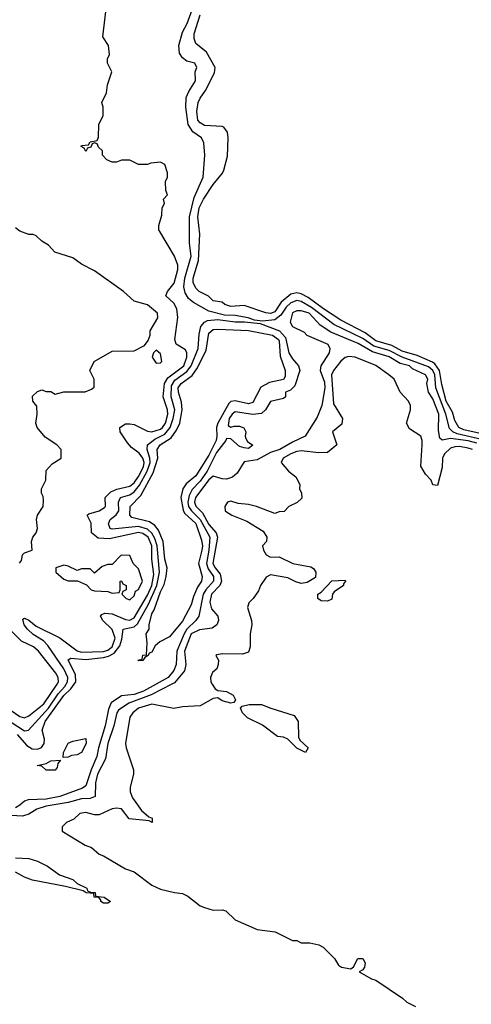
# Model space of a CAD drawing. Header units: inches. Extents: x 2710751 to 2829008, y 857003 to 965602.
# Tile 37 of 256: x 2717649 to 2719704, y 908541 to 913028. Entities that reach past the tile are written whole.
import ezdxf

# ---------------------------------------------------------------- set-up
doc = ezdxf.new("R2010")
doc.units = ezdxf.units.IN
doc.header["$MEASUREMENT"] = 0
doc.layers.add('C7910', color=7, linetype='Continuous')
doc.layers.add('C7911', color=7, linetype='Continuous')

msp = doc.modelspace()

# ---------------------------------------------------------------- linework, layer by layer
at = {"layer": 'C7910', "color": 2}
for points, elevation in [([(2717590, 909893.4), (2717650, 909852.7), (2717670, 909847), (2717690, 909855.8), (2717758.9, 909910), (2717818.9, 910000)], 14), ([(2718341.6, 910000), (2718247.8, 909952.2), (2718146.1, 909913.9), (2718098.3, 909881.7), (2718090.3, 909870), (2718077.6, 909810), (2718050.3, 909730), (2718039.7, 909660.3), (2718003.5, 909590), (2717994, 909550), (2717992, 909488), (2717970, 909479.7), (2717930, 909477.6), (2717870, 909460.3), (2717770, 909444.5), (2717726.8, 909430), (2717690, 909407.6), (2717661.2, 909398.8), (2717610, 909401.4)], 10), ([(2717610, 909826.5), (2717670, 909787.2), (2717689.7, 909790.3), (2717780.2, 909890), (2717824.1, 909955.9), (2717854.8, 909990), (2717860.7, 910000)], 10), ([(2718270.1, 910000), (2718211.7, 909968.3), (2718170, 909952.8), (2718113, 909947), (2718065.6, 909914.4), (2718053.7, 909886.3), (2718038.6, 909810), (2718008.1, 909710), (2718000.7, 909670), (2717974.7, 909610), (2717950, 909536.2), (2717934, 909526), (2717832.2, 909487.8), (2717770, 909475.4), (2717686.8, 909473.2), (2717670, 909466.9), (2717650, 909448), (2717630, 909436.8)], 6), ([(2717637.6, 909770), (2717680.8, 909720.8), (2717705.5, 909705.5), (2717730, 909703.6), (2717748.6, 909711.4), (2717760.5, 909730), (2717761.3, 909750), (2717751.5, 909790), (2717764.8, 909830), (2717850, 909948.9), (2717881.8, 909978.3), (2717897.1, 910000)], 6), ([(2718525.4, 910000), (2718538.8, 909978.8), (2718550, 909971), (2718590, 909966), (2718621, 909950), (2718631.6, 909928.4), (2718623.6, 909916.4), (2718610, 909914), (2718570, 909924), (2718550, 909938), (2718530, 909935.3), (2718470, 909902), (2718390, 909897.2), (2718350.6, 909889.4), (2718250, 909909.4), (2718190, 909891.1), (2718164, 909870), (2718150.6, 909849.4), (2718130.6, 909730), (2718133, 909710), (2718166.8, 909610), (2718166.8, 909590), (2718151.3, 909530), (2718151.3, 909510), (2718162, 909482), (2718204, 909424), (2718236, 909396), (2718252, 909390), (2718252, 909370), (2718238, 909378), (2718147, 909387), (2718112.3, 909432.3), (2718090, 909434.5), (2718070, 909431.5), (2718010, 909405.2), (2717990, 909405.2), (2717950, 909415.1), (2717922, 909410), (2717895.3, 909384.7), (2717862, 909370), (2717842, 909350), (2717842, 909330), (2717947.1, 909267.1), (2717975.3, 909255.3), (2718010, 909224.7), (2718030, 909218), (2718130, 909158), (2718170, 909144.7), (2718250, 909084.7), (2718290, 909066), (2718354, 909050), (2718390, 909046), (2718413.7, 909033.7), (2718470, 908990.7), (2718490, 908982), (2718530, 908970.8), (2718570, 908971), (2718586.8, 908966.8), (2718630, 908926.8), (2718730, 908882.8), (2718811.1, 908871.1), (2718890, 908832), (2718910, 908832), (2718930, 908822), (2718970, 908822), (2719010, 908812), (2719030, 908802), (2719082, 908750), (2719099.6, 908719.6), (2719114, 908710), (2719156.4, 908703.6), (2719168.4, 908711.6), (2719188, 908750), (2719210.4, 908750.4), (2719221, 908730), (2719218, 908710), (2719210, 908698), (2719194, 908690), (2719250, 908658), (2719270, 908651.3), (2719392, 908570), (2719411.1, 908551.1), (2719450.9, 908530.9)], 14), ([(2717630, 909208), (2717690, 909205.5), (2717730, 909194), (2717776, 909170), (2717830, 909130.7), (2717890.6, 909110.6), (2717910, 909091.3), (2717954, 909070), (2717958, 909058), (2717971.6, 909051.6), (2717992, 909050), (2717994, 909034), (2718034, 909030), (2718062, 909010), (2718050, 909002), (2718030, 909002), (2718018, 909010), (2718018, 909018), (2718008.4, 909028.4), (2717988, 909030), (2717986, 909046), (2717951.3, 909048.7), (2717938, 909058), (2717858, 909078), (2717707.2, 909107.2), (2717670, 909121.2), (2717630, 909143.7)], 10)]:
    msp.add_lwpolyline(points, dxfattribs=dict(at, elevation=elevation))
for points, elevation in [([(2718950, 909688), (2718910, 909708), (2718868.9, 909748.9), (2718850, 909758), (2718822, 909762), (2718753.6, 909813.6), (2718685.9, 909845.9), (2718662.7, 909870), (2718654, 909890), (2718660.9, 909899.1), (2718693.3, 909906.7), (2718750, 909908), (2718792, 909890), (2718898, 909858), (2718916, 909830), (2718918, 909758), (2718924.7, 909744.7), (2718962, 909710)], 14), ([(2717846, 909666), (2717848.7, 909688.7), (2717869.5, 909730.5), (2717890, 909741), (2717950, 909752), (2717950.7, 909730), (2717930, 909688.7), (2717910, 909678), (2717884.7, 909675.3), (2717870, 909668)], 2), ([(2717810, 909608), (2717770, 909608.7), (2717750, 909626), (2717728, 909630), (2717770, 909638), (2717790.7, 909650.7), (2717834, 909654), (2717822, 909638), (2717819.6, 909620.4)], 2)]:
    msp.add_lwpolyline(points, close=True, dxfattribs=dict(at, elevation=elevation))
at = {"layer": 'C7911', "color": 2}
for points, elevation in [([(2717860.7, 910000), (2717866.5, 910010), (2717868.1, 910030), (2717850.4, 910070.4), (2717776.8, 910176.8), (2717757, 910197), (2717710, 910225.7), (2717684.7, 910250), (2717669.7, 910270), (2717663.9, 910296.1), (2717670, 910300.7), (2717690, 910292), (2717723.6, 910263.6), (2717830.9, 910210.9), (2717910, 910151.3), (2717930, 910146.2), (2718030, 910149.5), (2718050, 910155.6), (2718069.7, 910170), (2718082.9, 910210), (2718070, 910249.6), (2718027.3, 910290), (2718016, 910310), (2718022, 910318), (2718036.6, 910323.4), (2718070, 910320.9), (2718130, 910294.7), (2718150, 910291.4), (2718170, 910302.7), (2718230, 910406.3), (2718250, 910450.4), (2718259.4, 910499.4), (2718250.5, 910570), (2718249.8, 910630), (2718233, 910670), (2718210, 910686.8), (2718190, 910690.6), (2718058.2, 910661.8), (2718005.6, 910665.6), (2717975.1, 910690), (2717974.2, 910734.2), (2717955.3, 910770), (2717963.2, 910776.8), (2718010, 910790.5), (2718034.9, 910805.1), (2718039.5, 910810), (2718038, 910850), (2718063.1, 910876.9), (2718090.7, 910889.3), (2718150, 910901.8), (2718170, 910917.7), (2718190, 910946.5), (2718211.9, 910990), (2718215, 911010), (2718210, 911029.4), (2718193.1, 911053.1), (2718158.5, 911078.5), (2718140.3, 911100.3), (2718106.6, 911150), (2718105.2, 911170), (2718130, 911186.4), (2718150, 911187), (2718170, 911182.6), (2718230, 911152.2), (2718250, 911150.3), (2718290, 911161.5), (2718299.1, 911170), (2718312.9, 911190), (2718322.8, 911230), (2718321.4, 911250), (2718301.7, 911310), (2718308.3, 911370), (2718323.9, 911396.1), (2718396.5, 911450), (2718409.6, 911489.6), (2718409.6, 911509.6), (2718404.1, 911524.1), (2718361.2, 911550), (2718355.1, 911570), (2718369.4, 911670.6), (2718364.5, 911710), (2718350, 911736), (2718314, 911770), (2718322, 911790), (2718352.1, 911827.9), (2718369.4, 911890), (2718369.3, 911910), (2718353.2, 911950), (2718282, 912070), (2718282, 912090), (2718296.4, 912136.4), (2718298, 912170), (2718308, 912190), (2718304, 912210), (2718322, 912230), (2718314, 912250), (2718313.2, 912290), (2718322, 912310), (2718322, 912330), (2718310, 912368), (2718290, 912378), (2718245.4, 912374.6), (2718230, 912368), (2718190, 912368), (2718150, 912388), (2718112.7, 912387.3), (2718090, 912378), (2718070, 912378), (2718046, 912390), (2718026, 912410), (2718026, 912430), (2718007.3, 912447.3), (2718002, 912462), (2717990, 912466), (2717978, 912462), (2717972.7, 912447.3), (2717958, 912442), (2717950, 912428), (2717942, 912442), (2717928, 912450), (2717930, 912454), (2717962, 912458), (2717970, 912472), (2718002, 912478), (2718007.3, 912492.7), (2718008.7, 912550), (2718028.4, 912591.6), (2718028.7, 912630), (2718022, 912650), (2718044.7, 912695.3), (2718049.1, 912730.9), (2718068.7, 912790), (2718049.2, 912830), (2718049, 912850), (2718057.2, 912870), (2718053.2, 912910), (2718028, 912950), (2718049.1, 913130.9)], 10), ([(2719738.6, 911118.6), (2719640.8, 911140.8), (2719620.4, 911150), (2719604.9, 911164.9), (2719587.9, 911230), (2719543.4, 911350), (2719539, 911410), (2719529.8, 911430), (2719510, 911446.1), (2719389.9, 911489.9), (2719330, 911520.8), (2719260.8, 911540.8), (2719210, 911575.6), (2719079, 911639), (2718976.9, 911716.9), (2718930, 911744), (2718910, 911748), (2718882.7, 911737.3), (2718861.8, 911718.2), (2718837.9, 911682.1), (2718810, 911660.3), (2718754.6, 911654.6), (2718718, 911658), (2718688.7, 911670), (2718630, 911679.7), (2718581.1, 911681.1), (2718510, 911700.4), (2718439.4, 911739.4), (2718417.5, 911757.5), (2718402.6, 911782.6), (2718396.5, 911810), (2718401, 911850), (2718429.8, 911950), (2718421.5, 912010), (2718422, 912130), (2718442.6, 912217.4), (2718484.5, 912310), (2718492.3, 912410), (2718486.8, 912466.8), (2718476, 912490), (2718437.2, 912517.2), (2718415.4, 912550), (2718405.1, 912630), (2718407.2, 912672.8), (2718418.9, 912701.1), (2718448.7, 912750), (2718448, 912790), (2718455.3, 912810), (2718446, 912830), (2718410, 912839), (2718390, 912854), (2718375.9, 912875.9), (2718373, 912910), (2718389.7, 912970.3), (2718410.9, 913010), (2718440.5, 913090)], 6), ([(2719758.6, 911138.6), (2719670, 911159.3), (2719647.2, 911170), (2719630, 911201.2), (2719619.3, 911239.3), (2719589.9, 911290), (2719570, 911365.2), (2719559.8, 911430), (2719539, 911459), (2719527.1, 911467.1), (2719457.6, 911497.6), (2719390, 911517.4), (2719343.4, 911543.4), (2719270, 911564.8), (2719221.7, 911601.7), (2719110, 911659.2), (2719031.6, 911710), (2718962.1, 911762.1), (2718930, 911779.2), (2718910, 911783.5), (2718882.7, 911777.3), (2718839.3, 911740.7), (2718810, 911696.9), (2718790, 911689.1), (2718768.5, 911691.5), (2718670, 911726), (2718610, 911721.7), (2718582.7, 911730), (2718570, 911740.9), (2718530, 911747.3), (2718507.6, 911767.6), (2718465.2, 911790), (2718450, 911805.2), (2718438.7, 911830), (2718437.7, 911850), (2718462.8, 911930), (2718468.7, 912050), (2718459.3, 912130), (2718466.3, 912170), (2718485.7, 912210), (2718530, 912277.1), (2718572.2, 912327.8), (2718578.2, 912341.8), (2718594.1, 912405.8), (2718597.7, 912490), (2718594.6, 912514.6), (2718577.7, 912537.7), (2718570, 912541.6), (2718490, 912545.7), (2718470, 912557.6), (2718459.7, 912570), (2718455.1, 912610), (2718461.7, 912650), (2718469.8, 912670.2), (2718494.9, 912705.1), (2718534.8, 912785.2), (2718539.1, 912810), (2718499.5, 912879.5), (2718450, 912919), (2718442.4, 912942.4), (2718442.7, 912962.7), (2718469.8, 913050)], 2), ([(2717648.7, 910551.3), (2717656.4, 910563.6), (2717662, 910590), (2717670, 910598), (2717706, 910610), (2717702, 910650), (2717708.7, 910670), (2717724, 910690), (2717729.2, 910710), (2717726, 910750), (2717729.2, 910770), (2717755.1, 910810), (2717757.5, 910837.5), (2717755.5, 910855.5), (2717748, 910870), (2717748, 910890), (2717768, 910930), (2717770, 910974), (2717796.4, 911003.6), (2717838, 911030), (2717838, 911070), (2717818, 911090), (2717765.2, 911125.2), (2717728.7, 911170), (2717722, 911190), (2717728, 911230), (2717727.3, 911267.3), (2717708, 911290), (2717707.3, 911312.7), (2717730, 911334), (2717750, 911342), (2717770, 911334), (2717790, 911334), (2717810, 911322), (2717850, 911332), (2717947.3, 911332.7), (2717976.4, 911343.6), (2717987.3, 911352.7), (2717988, 911390), (2717968, 911430), (2717988, 911470), (2718070, 911518), (2718170, 911518.8), (2718217.2, 911542.8), (2718234, 911566), (2718242, 911590), (2718242, 911610), (2718277, 911670), (2718276, 911690), (2718230, 911729.2), (2718170, 911746), (2718122, 911790), (2717990, 911884), (2717930, 911914), (2717890, 911942), (2717809.1, 911969.1), (2717780.4, 912000.4), (2717750, 912018), (2717723.1, 912043.1), (2717710, 912048.7), (2717690, 912049), (2717650, 912064), (2717630, 912079)], 14), ([(2719730, 911097.9), (2719690, 911108.5), (2719610, 911119.4), (2719572.3, 911112.3), (2719561.7, 911121.7), (2719555.6, 911155.6), (2719557.4, 911230), (2719530, 911300.9), (2719509.5, 911330), (2719502, 911370), (2719506, 911390), (2719496, 911410), (2719437.4, 911437.4), (2719422.7, 911450), (2719380.9, 911460.9), (2719330, 911491.5), (2719254.1, 911514.1), (2719190, 911551.9), (2719064.6, 911604.6), (2719016.4, 911636.4), (2718966.6, 911690), (2718930, 911701.3), (2718910, 911700.7), (2718890, 911691.6), (2718880.7, 911650), (2718891, 911630), (2718944, 911604), (2718956, 911590), (2719051.3, 911550), (2719060.7, 911530), (2719058, 911510), (2719018.9, 911450), (2719016.1, 911430), (2719035.8, 911375.8), (2719038, 911350), (2719023.8, 911270), (2719002.9, 911217.1), (2718948, 911130), (2718890, 911103.5), (2718832.7, 911070), (2718790, 911056), (2718730, 911021.6), (2718670, 911012.7), (2718638, 910962), (2718616.9, 910943.1), (2718590, 910934.8), (2718570, 910935.1), (2718530, 910947.6), (2718510, 910931.1), (2718448.4, 910850), (2718444.3, 910830), (2718450, 910810.6), (2718480.4, 910780.4), (2718510, 910728.1), (2718542.8, 910690), (2718549.2, 910670), (2718528.6, 910550), (2718538.5, 910530), (2718561.6, 910501.6), (2718568, 910470), (2718560.3, 910450), (2718522.3, 910410), (2718514, 910374), (2718522.6, 910342.6), (2718550.8, 910310), (2718554, 910290), (2718546, 910270), (2718524.9, 910255.1), (2718467.3, 910247.3), (2718430, 910229.7), (2718398.6, 910150), (2718404.4, 910090), (2718398.9, 910061.1), (2718353.8, 910006.2), (2718341.6, 910000)], 10), ([(2717897.1, 910000), (2717904.2, 910010), (2717902.4, 910042.4), (2717870, 910111.3), (2717881.4, 910118.5), (2717950, 910112), (2718030, 910121.7), (2718052.9, 910127.1), (2718079, 910141), (2718105.2, 910174.8), (2718114.5, 910205.5), (2718119.5, 910250), (2718170, 910261.2), (2718184.9, 910275.1), (2718235.3, 910364.7), (2718273, 910450), (2718284.6, 910510), (2718274.1, 910630), (2718264.5, 910664.5), (2718250, 910688.8), (2718230, 910706.3), (2718190, 910717.9), (2718070, 910706), (2718060.9, 910710), (2718053, 910730), (2718060.5, 910750), (2718088, 910772), (2718099.7, 910790), (2718099.2, 910830), (2718108, 910850), (2718150, 910862.9), (2718170, 910876.2), (2718193.9, 910906.1), (2718229.2, 910970), (2718242.4, 911010), (2718241.3, 911030), (2718228.5, 911070), (2718231.1, 911090), (2718263.9, 911116.1), (2718310, 911138.5), (2718333.6, 911170), (2718347.9, 911210), (2718355, 911250), (2718339, 911310), (2718339.9, 911360.1), (2718355.3, 911384.7), (2718410, 911424.3), (2718429.1, 911450), (2718460.7, 911530), (2718465.2, 911594.8), (2718473.7, 911630), (2718489.8, 911650.2), (2718503, 911657), (2718550, 911662.3), (2718630, 911650.6), (2718671.6, 911651.6), (2718743.9, 911643.9), (2718830.8, 911610.8), (2718859, 911579), (2718874, 911510), (2718890, 911482.8), (2718918, 911450), (2718924.7, 911430), (2718900.7, 911359.3), (2718881, 911339), (2718858, 911330), (2718858, 911310), (2718850, 911302), (2718790, 911288.7), (2718768, 911250), (2718750, 911234), (2718709.6, 911229.6), (2718630, 911241), (2718616.5, 911230), (2718602.2, 911210), (2718598, 911178), (2718610, 911170.6), (2718624.4, 911175.6), (2718650, 911176), (2718668.7, 911168.7), (2718678.4, 911150), (2718674.9, 911130), (2718678.8, 911118.8), (2718686.4, 911106.4), (2718710.5, 911089.5), (2718690, 911073.2), (2718670, 911076.2), (2718650, 911083.6), (2718610, 911118), (2718590, 911119), (2718587.4, 911110), (2718544.1, 911055.9), (2718502.5, 910970), (2718470, 910925.6), (2718433.5, 910886.5), (2718419.5, 910860.5), (2718414.3, 910830), (2718417.3, 910810), (2718430.6, 910790.6), (2718470.9, 910750.9), (2718514.6, 910670), (2718510.1, 910610.1), (2718498.8, 910550), (2718506.1, 910526.1), (2718530.9, 910490), (2718531.1, 910468.9), (2718496.3, 910430), (2718484.6, 910410), (2718464.4, 910310), (2718450.3, 910290), (2718409.6, 910250.4), (2718396.8, 910230), (2718364.7, 910150), (2718360.9, 910090), (2718350, 910062.9), (2718325.3, 910030), (2718270.1, 910000)], 6), ([(2719710, 911069.6), (2719690, 911075.3), (2719650, 911082.6), (2719630, 911082), (2719610, 911074.7), (2719583, 911050), (2719573.4, 911030), (2719572.5, 910987.5), (2719550, 910906), (2719530, 910908), (2719522, 910930), (2719496.5, 910956.5), (2719474, 910994), (2719480.5, 911090), (2719480.5, 911110), (2719474, 911130), (2719423.8, 911163.8), (2719409.6, 911190), (2719427, 911250), (2719427, 911270), (2719419.3, 911290), (2719381.2, 911330), (2719352.7, 911390), (2719328.7, 911410), (2719270, 911452), (2719175.3, 911490), (2719146.4, 911493.6), (2719130, 911489.2), (2719110, 911472.3), (2719077.3, 911430), (2719068.8, 911410), (2719076.8, 911276.8), (2719118, 911210), (2719114.8, 911185.2), (2719072, 911150), (2719092, 911090), (2719050, 911055.3), (2719010, 911054), (2718930, 911062.7), (2718910, 911059.5), (2718882.8, 911050), (2718847.7, 911030), (2718838.8, 911010), (2718872, 910970), (2718905.4, 910945.4), (2718924.7, 910910), (2718922, 910890), (2718932, 910870), (2718932.7, 910847.3), (2718911.6, 910828.4), (2718874, 910810), (2718852.7, 910787.3), (2718830, 910786), (2718810, 910778), (2718726, 910810), (2718690, 910819), (2718643.1, 910823.1), (2718610, 910834), (2718594, 910830), (2718582, 910810), (2718584.7, 910790), (2718590, 910784.7), (2718614, 910770), (2718682.8, 910742.8), (2718756.9, 910696.9), (2718774, 910670), (2718772, 910650), (2718754, 910630), (2718758, 910610), (2718771.3, 910590), (2718790, 910578.8), (2718830, 910580.5), (2718892, 910550), (2718974.6, 910534.6), (2718986.6, 910526.6), (2718996.3, 910510), (2718994.6, 910485.4), (2718957.1, 910462.9), (2718930, 910459.5), (2718905.6, 910465.6), (2718870, 910485.2), (2718790, 910499), (2718770, 910488), (2718744.7, 910450), (2718735.3, 910424.7), (2718711.3, 910390), (2718691.3, 910370), (2718686, 910350), (2718704.7, 910290), (2718706, 910270), (2718698, 910230), (2718698, 910170), (2718690, 910146), (2718663.6, 910136.4), (2718570, 910139), (2718546, 910134), (2718542, 910130), (2718554, 910110), (2718552, 910090), (2718546, 910070), (2718526.4, 910053.6), (2718517.3, 910030), (2718519.1, 910010), (2718525.4, 910000)], 14), ([(2717818.9, 910000), (2717825.6, 910010), (2717823.6, 910030), (2717813.3, 910050), (2717735.1, 910150), (2717712.3, 910170), (2717656.6, 910196.6), (2717582, 910270)], 14)]:
    msp.add_lwpolyline(points, dxfattribs=dict(at, elevation=elevation))
for points, elevation in [([(2718690, 911277.7), (2718630, 911291.6), (2718610, 911287.8), (2718600.4, 911279.6), (2718550.2, 911190), (2718544, 911170), (2718546.5, 911130), (2718542.8, 911110), (2718510, 911044.2), (2718450.2, 910950), (2718407.1, 910912.9), (2718391.4, 910890), (2718381.7, 910850), (2718392.2, 910792.2), (2718398.8, 910778.8), (2718450, 910731.8), (2718476.3, 910656.3), (2718480.3, 910630), (2718477.8, 910610), (2718462.6, 910550), (2718479.1, 910490), (2718476.3, 910470), (2718458, 910442), (2718439.9, 910400.1), (2718430, 910362), (2718390, 910287), (2718330, 910215.3), (2718287.3, 910192.7), (2718266, 910174), (2718250, 910146), (2718238, 910142), (2718234, 910130), (2718218, 910122), (2718210, 910108), (2718190, 910106), (2718186, 910110), (2718206, 910114), (2718210, 910132), (2718226, 910134), (2718228.9, 910188.9), (2718224, 910230), (2718238, 910250), (2718238, 910270), (2718250, 910321), (2718261.3, 910338.7), (2718290, 910420.7), (2718306.3, 910453.7), (2718316.3, 910490), (2718319.7, 910530), (2718309.8, 910570), (2718301.5, 910650), (2718281.1, 910701.1), (2718263.6, 910723.6), (2718240.4, 910740.4), (2718158.9, 910758.9), (2718149.7, 910769.7), (2718152, 910810), (2718200.8, 910859.2), (2718256.8, 910963.2), (2718276.9, 911030), (2718274.7, 911070), (2718287.8, 911090), (2718338.1, 911121.9), (2718363, 911157), (2718377.4, 911190), (2718388.9, 911250), (2718385.8, 911285.8), (2718371.5, 911330), (2718369.8, 911350), (2718383.5, 911370), (2718433.4, 911406.6), (2718458.3, 911441.7), (2718498, 911522), (2718510, 911599.1), (2718530, 911616), (2718550, 911618.3), (2718690, 911611.8), (2718799.1, 911590), (2718827.4, 911570), (2718830, 911562.8), (2718834.8, 911494.8), (2718856.9, 911430), (2718857.5, 911402.5), (2718850, 911388.5), (2718785.8, 911374.2), (2718746.4, 911353.6), (2718710, 911283)], 2), ([(2718270, 911522), (2718258, 911510), (2718252, 911490), (2718270, 911462), (2718290, 911464.7), (2718295.3, 911470), (2718290, 911506)], 14), ([(2718110, 910588), (2718070, 910546), (2718050, 910546), (2718023.6, 910536.4), (2717990, 910506), (2717970, 910526), (2717930, 910526), (2717910, 910518), (2717870, 910538), (2717850, 910542), (2717814, 910530), (2717814, 910510), (2717850, 910478), (2717870, 910471.3), (2717911.6, 910471.6), (2717952.7, 910452.7), (2717974, 910430), (2717990, 910424.7), (2718050, 910422), (2718070, 910414), (2718102, 910418), (2718106, 910430), (2718106, 910470), (2718111.6, 910471.6), (2718118, 910458), (2718134, 910450), (2718134, 910430), (2718118, 910422), (2718114, 910410), (2718134, 910390), (2718150, 910384.7), (2718170, 910402), (2718176.4, 910423.6), (2718190, 910432), (2718208, 910470), (2718190, 910526), (2718166, 910550), (2718150, 910586)], 14), ([(2719050, 910378), (2719020.4, 910380.4), (2719006, 910390), (2719006, 910410), (2719020.4, 910419.6), (2719069.1, 910470.9), (2719130, 910474), (2719132, 910470), (2719122, 910458), (2719122, 910450), (2719079.6, 910420.4), (2719072, 910410), (2719070, 910388)], 14)]:
    msp.add_lwpolyline(points, close=True, dxfattribs=dict(at, elevation=elevation))

doc.saveas('drawing.dxf')
